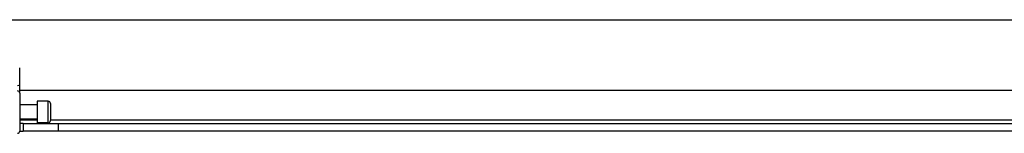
# Model space of a CAD drawing. Header units: inches. Extents: x 17 to 570, y 51 to 268.
# Tile 107 of 211: x 99.67 to 108.36, y 148.35 to 149.35. Entities that reach past the tile are written whole.
import ezdxf

# ---------------------------------------------------------------- set-up
doc = ezdxf.new("R2010")
doc.units = ezdxf.units.IN
doc.header["$MEASUREMENT"] = 0
doc.layers.add('Visible Edges(ANSI)', color=7, linetype='Continuous', lineweight=25)
doc.layers.add('Visible Tangent Edges(ANSI)', color=7, linetype='Continuous', lineweight=25)

msp = doc.modelspace()

# ---------------------------------------------------------------- linework, layer by layer
at = {"layer": 'Visible Edges(ANSI)'}
for p, q in [((78.0055, 149.3481), (135.9415, 149.3481)), ((99.673, 148.773), (99.673, 148.9225)), ((99.673, 148.7007), (99.673, 148.773)), ((114.274, 148.7231), (99.673, 148.7231)), ((99.673, 148.7007), (99.673, 148.3653)), ((99.8266, 148.6286), (99.8266, 148.4376)), ((99.925, 148.6286), (99.8266, 148.6286)), ((99.8266, 148.5961), (99.673, 148.5961)), ((99.9447, 148.6089), (99.9447, 148.4573)), ((99.8266, 148.4701), (99.673, 148.4701)), ((99.704, 148.4331), (99.673, 148.4331)), ((99.673, 148.3651), (99.704, 148.3651)), ((99.704, 148.4331), (100.016, 148.4331)), ((99.704, 148.4331), (99.704, 148.3651)), ((100.016, 148.3651), (99.704, 148.3651)), ((99.925, 148.4376), (99.8266, 148.4376)), ((100.016, 148.4331), (113.931, 148.4331)), ((113.931, 148.3651), (100.016, 148.3651))]:
    msp.add_line(p, q, dxfattribs=at)
for centre, start, end in [((99.925, 148.6089), 0, 90), ((99.925, 148.4573), 270, 0), ((99.6533, 148.3653), 270, 0)]:
    msp.add_arc(centre, 0.0197, start, end, dxfattribs=at)
at = {"layer": 'Visible Tangent Edges(ANSI)'}
for p, q in [((99.925, 148.4376), (99.925, 148.6286)), ((99.673, 148.4641), (99.8266, 148.4641)), ((99.9447, 148.4641), (114.0024, 148.4641)), ((100.016, 148.3651), (100.016, 148.4331))]:
    msp.add_line(p, q, dxfattribs=at)
for centre, ratio, start_param, end_param in [((99.6533, 148.773), 0.225879, 4.712389, 6.283185), ((99.6533, 148.7007), 0.998608, 0, 1.570796)]:
    msp.add_ellipse(centre, major_axis=(0.0197, 0), ratio=ratio, start_param=start_param, end_param=end_param, dxfattribs=at)

doc.saveas('drawing.dxf')
